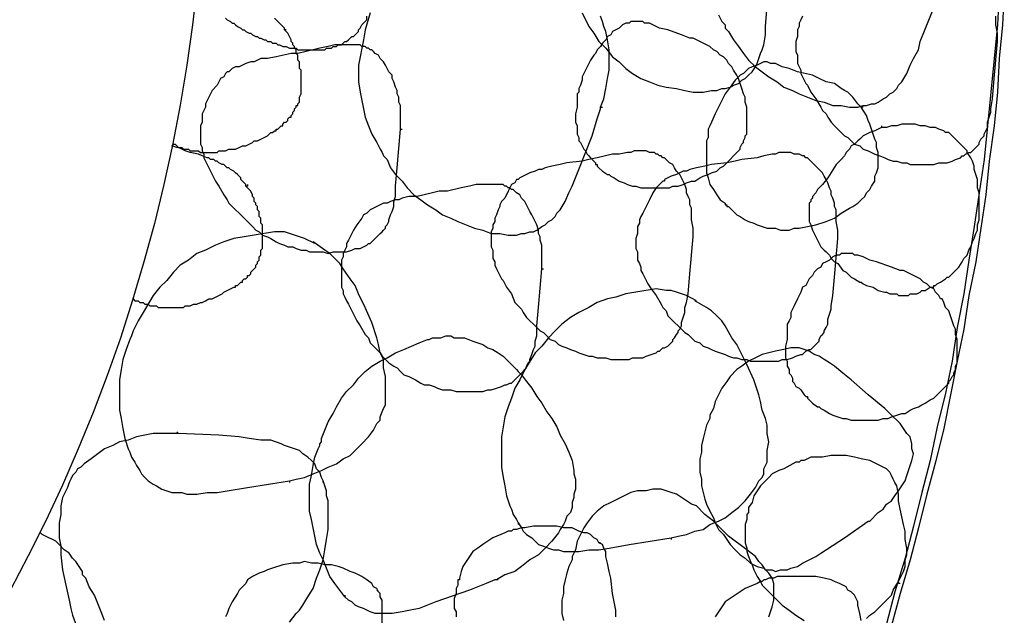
# Model space of a CAD drawing. Header units: millimetres. Extents: x 14 to 424, y 0 to 287.
# Tile 36 of 104: x 149 to 173, y 175 to 190. Entities that reach past the tile are written whole.
import ezdxf

# ---------------------------------------------------------------- set-up
doc = ezdxf.new("R2010")
doc.units = ezdxf.units.MM
doc.layers.add('PDF _0', color=7, linetype='Continuous')

msp = doc.modelspace()

# ---------------------------------------------------------------- linework, layer by layer
at = {"layer": 'PDF _0', "lineweight": 25}
for points in [[(173.109, 190.806), (173.067, 189.975), (172.984, 189.144), (172.901, 188.314), (172.818, 187.483), (172.735, 186.652), (172.61, 185.821), (172.486, 184.99), (172.361, 184.159), (172.236, 183.328), (172.07, 182.498), (171.946, 181.667), (171.779, 180.877), (171.572, 180.046), (171.406, 179.216), (171.198, 178.426), (170.99, 177.595), (170.782, 176.806), (170.533, 175.975), (170.325, 175.186)], [(173.233, 190.806), (173.192, 189.975), (173.109, 189.144), (173.067, 188.314), (172.984, 187.483), (172.86, 186.61), (172.777, 185.779), (172.652, 184.949), (172.527, 184.118), (172.361, 183.287), (172.236, 182.456), (172.07, 181.667), (171.904, 180.836), (171.738, 180.005), (171.53, 179.174), (171.323, 178.385), (171.115, 177.554), (170.907, 176.765), (170.658, 175.934), (170.45, 175.144)], [(162.806, 190.266), (162.972, 189.934), (163.097, 189.768), (163.222, 189.56), (163.388, 189.394), (163.554, 189.186), (163.72, 189.061), (163.886, 188.895), (164.053, 188.77), (164.26, 188.646), (164.468, 188.563), (164.676, 188.48), (164.883, 188.438), (165.133, 188.397), (165.34, 188.355), (165.548, 188.314), (165.797, 188.314), (166.005, 188.355), (166.13, 188.355), (166.254, 188.397), (166.337, 188.397), (166.462, 188.438), (166.545, 188.48), (166.67, 188.521), (166.753, 188.604), (166.836, 188.646), (166.919, 188.729), (167.002, 188.812), (167.085, 188.937), (167.127, 189.02), (167.168, 189.144), (167.21, 189.269), (167.251, 189.352), (167.293, 189.477), (167.334, 189.726), (167.334, 189.934), (167.376, 190.432)], [(153.999, 190.141), (154.041, 190.1), (154.124, 190.058), (154.165, 190.017), (154.207, 190.017), (154.248, 189.975), (154.29, 189.934), (154.373, 189.892), (154.415, 189.851), (154.456, 189.851), (154.498, 189.809), (154.581, 189.768), (154.622, 189.768), (154.664, 189.726), (154.747, 189.684), (154.788, 189.684), (154.83, 189.643), (154.872, 189.643), (154.955, 189.601), (154.996, 189.601), (155.038, 189.56), (155.121, 189.56), (155.162, 189.518), (155.245, 189.518), (155.287, 189.477), (155.329, 189.477), (155.412, 189.435), (155.453, 189.435), (155.495, 189.435), (155.578, 189.394), (155.619, 189.394), (155.702, 189.394), (155.744, 189.394), (155.786, 189.352), (155.869, 189.352), (155.91, 189.352), (155.993, 189.352), (156.035, 189.352), (156.076, 189.352), (156.159, 189.352), (156.201, 189.352), (156.284, 189.352), (156.326, 189.352), (156.367, 189.352), (156.45, 189.352), (156.492, 189.394), (156.575, 189.394), (156.616, 189.394), (156.658, 189.435), (156.741, 189.435), (156.783, 189.477), (156.824, 189.477), (156.866, 189.477), (156.907, 189.518), (156.949, 189.56), (156.99, 189.56), (157.032, 189.601), (157.073, 189.643), (157.115, 189.684), (157.156, 189.684), (157.198, 189.726), (157.239, 189.768), (157.281, 189.809), (157.281, 189.851), (157.323, 189.892), (157.364, 189.975), (157.406, 190.017), (157.447, 190.058), (157.489, 190.1), (157.489, 190.183)], [(157.572, 190.266), (157.447, 189.851), (157.406, 189.601), (157.364, 189.394), (157.323, 189.186), (157.281, 188.978), (157.281, 188.77), (157.281, 188.563), (157.323, 188.314), (157.364, 188.106), (157.406, 187.898), (157.447, 187.69), (157.53, 187.483), (157.613, 187.275), (157.738, 187.067), (157.821, 186.901), (157.863, 186.818), (157.904, 186.735), (157.987, 186.652), (158.07, 186.444), (158.195, 186.278), (158.361, 186.112), (158.486, 185.946), (158.652, 185.779), (158.818, 185.655), (158.984, 185.53), (159.192, 185.406), (159.358, 185.281), (159.566, 185.198), (159.732, 185.115), (159.94, 185.032), (160.147, 184.949), (160.355, 184.907), (160.563, 184.824), (160.771, 184.824), (160.978, 184.782), (161.186, 184.782), (161.311, 184.824), (161.394, 184.824), (161.518, 184.865), (161.601, 184.865), (161.685, 184.907), (161.809, 184.99), (161.892, 185.032), (161.975, 185.115), (162.058, 185.156), (162.142, 185.239), (162.183, 185.322), (162.266, 185.406), (162.391, 185.613), (162.474, 185.821), (162.557, 185.987), (162.64, 186.195), (162.723, 186.403), (163.055, 187.233), (163.18, 187.649), (163.263, 187.898), (163.263, 187.94), (163.305, 187.94)], [(163.263, 187.94), (163.346, 188.147), (163.388, 188.397), (163.429, 188.646), (163.471, 188.854), (163.471, 189.103), (163.471, 189.352), (163.429, 189.601), (163.388, 189.809), (163.346, 189.934), (163.305, 190.058), (163.263, 190.183)], [(166.171, 190.224), (166.254, 190.058), (166.337, 189.975), (166.337, 189.892), (166.42, 189.809), (166.545, 189.601), (166.67, 189.435), (166.794, 189.269), (166.919, 189.103), (167.085, 188.937), (167.251, 188.812), (167.417, 188.687), (167.625, 188.563), (167.791, 188.438), (167.999, 188.355), (168.165, 188.272), (168.373, 188.189), (168.581, 188.106), (168.788, 188.064), (168.996, 187.981), (169.204, 187.981), (169.412, 187.94), (169.619, 187.94), (169.744, 187.981), (169.827, 187.981), (169.952, 188.023), (170.035, 188.023), (170.118, 188.064), (170.242, 188.147), (170.325, 188.189), (170.409, 188.272), (170.492, 188.314), (170.575, 188.397), (170.616, 188.48), (170.699, 188.563), (170.824, 188.77), (170.907, 188.978), (170.99, 189.144), (171.115, 189.352), (171.156, 189.56), (171.489, 190.391)], [(168.248, 190.183), (168.207, 190.1), (168.165, 190.017), (168.165, 189.934), (168.124, 189.851), (168.124, 189.768), (168.124, 189.684), (168.082, 189.56), (168.082, 189.477), (168.082, 189.394), (168.082, 189.311), (168.124, 189.227), (168.124, 189.144), (168.124, 189.02), (168.165, 188.937), (168.207, 188.854), (168.207, 188.77), (168.248, 188.687), (168.29, 188.604), (168.331, 188.521), (168.373, 188.48), (168.456, 188.314), (168.581, 188.147), (168.705, 187.94), (168.747, 187.857), (168.83, 187.773), (168.871, 187.69), (168.955, 187.566), (169.038, 187.483), (169.121, 187.4), (169.204, 187.316), (169.287, 187.233), (169.37, 187.192), (169.453, 187.109), (169.536, 187.026), (169.661, 186.984), (169.744, 186.901), (169.869, 186.86), (169.952, 186.818), (170.035, 186.776), (170.159, 186.735), (170.284, 186.693), (170.367, 186.652), (170.492, 186.61), (170.575, 186.61), (170.699, 186.569), (170.824, 186.569), (170.907, 186.527), (171.032, 186.527), (171.156, 186.527), (171.281, 186.527), (171.364, 186.527), (171.489, 186.527), (171.613, 186.569), (171.696, 186.569), (171.821, 186.569), (171.946, 186.61), (172.029, 186.652), (172.153, 186.693), (172.195, 186.735), (172.236, 186.735), (172.278, 186.776), (172.361, 186.818), (172.403, 186.818), (172.444, 186.86), (172.486, 186.901), (172.527, 186.943), (172.569, 186.984), (172.61, 187.026), (172.61, 187.067), (172.652, 187.15), (172.693, 187.192), (172.735, 187.233), (172.735, 187.275), (172.777, 187.358), (172.818, 187.441), (172.818, 187.566), (172.86, 187.69), (172.901, 187.815), (172.901, 187.898), (172.943, 188.147), (172.984, 188.646), (173.067, 189.56), (173.067, 189.768), (173.026, 189.975), (173.026, 190.058), (173.026, 190.183)], [(155.495, 189.851), (155.453, 189.851), (155.453, 189.892), (155.412, 189.934), (155.37, 189.975), (155.329, 190.017), (155.287, 190.058), (155.245, 190.1), (155.204, 190.141)], [(152.711, 187.026), (152.753, 187.026), (152.794, 186.984), (152.836, 186.943), (152.878, 186.943), (152.919, 186.943), (152.961, 186.901), (153.002, 186.901), (153.044, 186.901), (153.085, 186.901), (153.127, 186.86), (153.168, 186.86), (153.21, 186.86), (153.251, 186.86), (153.293, 186.86), (153.334, 186.86), (153.376, 186.818), (153.418, 186.818), (153.459, 186.818), (153.501, 186.818), (153.542, 186.818), (153.584, 186.818), (153.625, 186.818), (153.667, 186.818), (153.708, 186.818), (153.75, 186.818), (153.791, 186.818), (153.833, 186.86), (153.875, 186.86), (153.916, 186.86), (153.958, 186.86), (153.999, 186.86), (154.082, 186.901), (154.165, 186.901), (154.248, 186.901), (154.332, 186.943), (154.415, 186.984), (154.498, 186.984), (154.581, 187.026), (154.664, 187.067), (154.705, 187.109), (154.788, 187.109), (154.872, 187.15), (154.955, 187.192), (155.038, 187.233), (155.079, 187.275), (155.121, 187.316), (155.162, 187.316), (155.204, 187.358), (155.245, 187.358), (155.245, 187.4), (155.287, 187.4), (155.329, 187.441), (155.37, 187.483), (155.412, 187.483), (155.412, 187.524), (155.453, 187.566), (155.495, 187.566), (155.536, 187.607), (155.536, 187.649), (155.578, 187.69), (155.619, 187.69), (155.619, 187.732), (155.661, 187.773), (155.661, 187.815), (155.702, 187.857), (155.702, 187.898), (155.744, 187.94), (155.744, 187.981), (155.786, 187.981), (155.786, 188.023), (155.827, 188.064), (155.827, 188.106), (155.827, 188.147), (155.827, 188.189), (155.869, 188.272), (155.869, 188.314), (155.869, 188.355), (155.869, 188.397), (155.869, 188.438), (155.869, 188.48), (155.869, 188.521), (155.869, 188.563), (155.869, 188.604), (155.869, 188.646), (155.869, 188.687), (155.869, 188.729), (155.869, 188.77), (155.869, 188.812), (155.869, 188.854), (155.827, 188.895), (155.827, 188.937), (155.827, 188.978), (155.827, 189.02), (155.827, 189.061), (155.786, 189.103), (155.786, 189.144), (155.786, 189.227), (155.744, 189.269), (155.744, 189.311), (155.744, 189.352), (155.702, 189.394), (155.702, 189.435), (155.661, 189.477), (155.661, 189.518), (155.619, 189.56), (155.619, 189.601), (155.578, 189.684), (155.536, 189.768), (155.453, 189.851)], [(158.32, 187.4), (158.32, 187.566), (158.32, 187.773), (158.32, 187.898), (158.32, 187.981), (158.278, 188.064), (158.278, 188.189), (158.237, 188.272), (158.237, 188.355), (158.195, 188.438), (158.153, 188.563), (158.112, 188.646), (158.112, 188.729), (158.029, 188.812), (157.987, 188.895), (157.946, 188.978), (157.904, 189.061), (157.821, 189.144), (157.78, 189.227), (157.696, 189.269), (157.655, 189.311), (157.613, 189.352), (157.572, 189.352), (157.53, 189.394), (157.489, 189.394), (157.447, 189.435), (157.406, 189.435), (157.364, 189.435), (157.323, 189.477), (157.281, 189.477), (157.198, 189.477), (157.073, 189.477), (156.99, 189.477), (156.907, 189.477), (156.824, 189.477), (156.699, 189.477), (156.533, 189.435), (156.326, 189.394), (155.993, 189.311), (155.786, 189.269), (155.619, 189.269), (155.245, 189.186), (155.038, 189.144), (154.872, 189.144), (154.788, 189.103), (154.705, 189.061), (154.622, 189.061), (154.498, 189.02), (154.415, 188.978), (154.332, 188.937), (154.248, 188.937), (154.165, 188.895), (154.082, 188.812), (154.041, 188.812), (153.999, 188.77), (153.958, 188.687), (153.875, 188.646), (153.791, 188.48), (153.667, 188.355), (153.625, 188.272), (153.584, 188.189), (153.542, 188.106), (153.501, 188.023), (153.501, 187.94), (153.459, 187.857), (153.418, 187.773), (153.418, 187.649), (153.418, 187.566), (153.376, 187.483), (153.376, 187.4), (153.376, 187.316), (153.376, 187.192), (153.376, 187.109), (153.376, 187.026), (153.418, 186.943), (153.418, 186.86), (153.459, 186.776), (153.459, 186.693), (153.501, 186.61), (153.542, 186.527), (153.584, 186.444), (153.625, 186.361), (153.667, 186.278), (153.75, 186.112), (153.833, 185.987), (153.958, 185.779), (154.041, 185.655), (154.082, 185.572), (154.165, 185.489), (154.248, 185.406), (154.332, 185.322), (154.415, 185.239), (154.498, 185.156), (154.581, 185.073), (154.664, 184.99), (154.747, 184.907), (154.83, 184.865), (154.913, 184.782), (155.038, 184.741), (155.121, 184.699), (155.245, 184.616), (155.329, 184.575), (155.453, 184.533), (155.536, 184.492), (155.661, 184.492), (155.744, 184.45), (155.869, 184.408), (155.993, 184.408), (156.076, 184.367), (156.201, 184.367), (156.326, 184.367), (156.409, 184.367), (156.533, 184.325), (156.658, 184.367), (156.783, 184.367), (156.866, 184.367), (156.99, 184.367), (157.115, 184.408), (157.198, 184.45), (157.323, 184.45), (157.406, 184.492), (157.489, 184.533), (157.53, 184.575), (157.572, 184.575), (157.613, 184.616), (157.655, 184.658), (157.696, 184.699), (157.738, 184.741), (157.78, 184.782), (157.821, 184.824), (157.863, 184.865), (157.904, 184.907), (157.946, 184.949), (157.946, 184.99), (157.987, 185.032), (158.029, 185.115), (158.029, 185.156), (158.07, 185.281), (158.112, 185.364), (158.153, 185.489), (158.153, 185.613), (158.195, 185.738), (158.195, 185.987), (158.237, 186.444), (158.32, 187.4), (158.361, 187.4)], [(169.744, 187.94), (169.702, 187.94), (169.619, 188.023), (169.495, 188.189), (169.453, 188.23), (169.37, 188.314), (169.287, 188.355), (169.204, 188.397), (169.038, 188.521), (168.83, 188.563), (168.664, 188.646), (168.498, 188.729), (168.124, 188.812), (167.916, 188.895), (167.75, 188.937), (167.584, 189.02), (167.459, 189.02), (167.376, 189.061), (167.293, 189.061), (167.21, 189.02), (167.127, 188.978), (167.002, 188.937), (166.919, 188.895), (166.877, 188.854), (166.794, 188.77), (166.711, 188.729), (166.587, 188.604), (166.462, 188.438), (166.337, 188.272), (166.254, 188.106), (166.171, 187.94), (166.088, 187.773), (166.005, 187.566), (165.963, 187.483), (165.922, 187.4), (165.922, 187.275), (165.922, 187.233), (165.922, 187.192), (165.88, 187.109), (165.88, 186.776), (165.88, 186.61), (165.88, 186.486), (165.88, 186.319), (165.922, 186.195), (165.963, 186.029), (166.047, 185.904), (166.13, 185.779), (166.213, 185.655), (166.337, 185.572), (166.337, 185.53), (166.379, 185.53), (166.379, 185.489), (166.42, 185.489), (166.462, 185.447), (166.545, 185.364), (166.628, 185.281), (166.711, 185.239), (166.836, 185.156), (166.919, 185.115), (167.044, 185.073), (167.127, 185.032), (167.251, 184.99), (167.376, 184.949), (167.501, 184.949), (167.584, 184.949), (167.708, 184.907), (167.833, 184.907), (167.916, 184.907), (168.041, 184.949), (168.165, 184.949), (168.373, 184.99), (168.581, 185.032), (168.83, 185.115), (169.038, 185.198), (169.204, 185.322), (169.412, 185.447), (169.495, 185.489), (169.619, 185.572), (169.702, 185.655), (169.785, 185.738), (169.827, 185.821), (169.91, 185.904), (169.952, 185.987), (170.035, 186.112), (170.035, 186.236), (170.076, 186.319), (170.118, 186.444), (170.118, 186.569), (170.118, 186.693), (170.118, 186.818), (170.076, 186.943), (170.076, 187.067), (170.035, 187.15), (169.993, 187.275), (169.952, 187.4), (169.91, 187.524), (169.869, 187.607), (169.827, 187.732), (169.702, 187.94)], [(165.59, 188.314), (165.59, 188.314)], [(169.578, 187.94), (169.619, 187.94)], [(170.201, 187.483), (170.201, 187.441), (170.118, 187.4), (170.035, 187.358), (169.91, 187.316), (169.827, 187.275), (169.744, 187.233), (169.661, 187.15), (169.619, 187.109), (169.536, 187.026), (169.453, 186.984), (169.412, 186.901), (169.328, 186.818), (169.287, 186.735), (169.204, 186.652), (169.079, 186.527), (168.871, 186.195), (168.747, 186.029), (168.622, 185.904), (168.581, 185.821), (168.498, 185.738), (168.498, 185.696), (168.456, 185.655), (168.456, 185.613), (168.415, 185.572), (168.415, 185.53), (168.415, 185.489), (168.415, 185.447), (168.415, 185.406), (168.415, 185.322), (168.415, 185.281), (168.415, 185.198), (168.415, 185.115), (168.456, 185.032), (168.498, 184.907), (168.539, 184.824), (168.581, 184.741), (168.622, 184.658), (168.664, 184.575), (168.705, 184.492), (168.788, 184.408), (168.83, 184.367), (168.913, 184.284), (168.955, 184.201), (169.038, 184.118), (169.121, 184.076), (169.245, 183.91), (169.328, 183.868), (169.412, 183.785), (169.453, 183.744), (169.536, 183.702), (169.661, 183.619), (169.702, 183.619), (169.744, 183.578), (169.827, 183.536), (169.993, 183.495), (170.118, 183.411), (170.284, 183.37), (170.325, 183.37), (170.409, 183.328), (170.492, 183.328), (170.575, 183.328), (170.616, 183.287), (170.699, 183.287), (170.782, 183.287), (170.866, 183.287), (170.907, 183.328), (170.99, 183.328), (171.073, 183.328), (171.156, 183.37), (171.198, 183.411), (171.281, 183.411), (171.406, 183.495), (171.447, 183.495), (171.489, 183.495), (171.489, 183.536), (171.53, 183.536), (171.572, 183.578), (171.655, 183.619), (171.779, 183.702), (171.821, 183.744), (171.863, 183.744), (171.946, 183.827), (172.029, 183.91), (172.112, 183.993), (172.195, 184.118), (172.236, 184.201), (172.32, 184.284), (172.361, 184.408), (172.403, 184.492), (172.444, 184.616), (172.486, 184.699), (172.527, 184.824), (172.569, 184.907), (172.569, 185.032), (172.61, 185.156), (172.61, 185.239), (172.61, 185.364), (172.61, 185.489), (172.61, 185.613), (172.61, 185.696), (172.61, 185.821), (172.569, 185.946), (172.569, 186.07), (172.569, 186.153), (172.527, 186.278), (172.486, 186.403), (172.486, 186.486), (172.444, 186.61), (172.403, 186.693), (172.32, 186.818), (172.32, 186.86), (172.278, 186.901), (172.236, 186.943), (172.195, 186.984), (172.153, 187.026), (172.112, 187.067), (172.07, 187.109), (172.029, 187.15), (171.987, 187.192), (171.946, 187.233), (171.904, 187.275), (171.863, 187.316), (171.779, 187.316), (171.738, 187.358), (171.613, 187.4), (171.53, 187.441), (171.406, 187.441), (171.281, 187.483), (171.156, 187.483), (171.032, 187.524), (170.907, 187.524), (170.782, 187.524), (170.699, 187.524), (170.575, 187.483), (170.45, 187.483), (170.325, 187.441), (170.201, 187.441)], [(154.539, 186.029), (154.539, 185.987), (154.498, 185.987), (154.498, 186.029), (154.456, 186.07), (154.415, 186.112), (154.373, 186.153), (154.373, 186.195), (154.332, 186.236), (154.29, 186.278), (154.248, 186.319), (154.207, 186.361), (154.124, 186.403), (154.082, 186.444), (154.041, 186.444), (153.999, 186.486), (153.958, 186.527), (153.916, 186.527), (153.833, 186.569), (153.791, 186.61), (153.75, 186.61), (153.708, 186.652), (153.625, 186.652), (153.584, 186.693), (153.542, 186.693), (153.418, 186.735), (153.334, 186.776), (153.127, 186.818), (153.002, 186.86), (152.919, 186.901), (152.836, 186.943), (152.794, 186.943), (152.67, 186.984)], [(151.714, 183.204), (151.756, 183.162), (151.797, 183.162), (151.839, 183.162), (151.88, 183.121), (151.922, 183.121), (151.964, 183.121), (152.005, 183.079), (152.047, 183.079), (152.088, 183.079), (152.13, 183.038), (152.171, 183.038), (152.213, 183.038), (152.254, 183.038), (152.296, 183.038), (152.337, 182.996), (152.379, 182.996), (152.421, 182.996), (152.462, 182.996), (152.504, 182.996), (152.545, 182.996), (152.587, 182.996), (152.628, 182.996), (152.67, 182.996), (152.711, 182.996), (152.753, 182.996), (152.794, 182.996), (152.836, 182.996), (152.878, 182.996), (152.919, 182.996), (152.961, 182.996), (153.002, 183.038), (153.044, 183.038), (153.127, 183.038), (153.21, 183.079), (153.293, 183.079), (153.376, 183.121), (153.418, 183.121), (153.501, 183.162), (153.584, 183.204), (153.667, 183.204), (153.75, 183.245), (153.833, 183.287), (153.916, 183.328), (153.958, 183.37), (154.041, 183.411), (154.124, 183.453), (154.207, 183.495), (154.248, 183.495), (154.248, 183.536), (154.29, 183.536), (154.332, 183.578), (154.373, 183.619), (154.415, 183.619), (154.415, 183.661), (154.456, 183.702), (154.498, 183.702), (154.539, 183.744), (154.539, 183.785), (154.581, 183.785), (154.622, 183.827), (154.622, 183.868), (154.664, 183.91), (154.705, 183.952), (154.747, 183.993), (154.747, 184.035), (154.788, 184.076), (154.788, 184.118), (154.83, 184.159), (154.83, 184.201), (154.83, 184.242), (154.872, 184.284), (154.872, 184.325), (154.872, 184.367), (154.872, 184.408), (154.913, 184.45), (154.913, 184.492), (154.913, 184.533), (154.913, 184.575), (154.913, 184.616), (154.913, 184.658), (154.913, 184.699), (154.913, 184.741), (154.913, 184.824), (154.913, 184.865), (154.913, 184.907), (154.913, 184.949), (154.913, 184.99), (154.913, 185.032), (154.872, 185.073), (154.872, 185.115), (154.872, 185.156), (154.872, 185.198), (154.83, 185.239), (154.83, 185.281), (154.83, 185.322), (154.83, 185.364), (154.788, 185.406), (154.788, 185.447), (154.788, 185.489), (154.747, 185.53), (154.747, 185.572), (154.705, 185.613), (154.705, 185.655), (154.705, 185.696), (154.664, 185.738), (154.664, 185.779), (154.622, 185.862), (154.539, 185.946), (154.498, 185.987)], [(161.809, 183.952), (161.809, 184.159), (161.809, 184.325), (161.809, 184.45), (161.809, 184.533), (161.768, 184.658), (161.768, 184.741), (161.726, 184.824), (161.726, 184.907), (161.685, 185.032), (161.643, 185.115), (161.601, 185.198), (161.56, 185.281), (161.518, 185.364), (161.477, 185.447), (161.435, 185.53), (161.394, 185.613), (161.311, 185.696), (161.269, 185.779), (161.186, 185.821), (161.145, 185.862), (161.103, 185.904), (161.061, 185.904), (161.02, 185.946), (160.978, 185.946), (160.937, 185.987), (160.895, 185.987), (160.854, 186.029), (160.812, 186.029), (160.771, 186.029), (160.646, 186.029), (160.563, 186.029), (160.48, 186.029), (160.397, 186.029), (160.272, 186.029), (160.189, 186.029), (160.023, 185.987), (159.815, 185.946), (159.483, 185.862), (159.275, 185.862), (159.109, 185.821), (158.735, 185.738), (158.527, 185.738), (158.361, 185.696), (158.278, 185.655), (158.195, 185.655), (158.07, 185.613), (157.987, 185.572), (157.904, 185.572), (157.821, 185.53), (157.738, 185.489), (157.655, 185.447), (157.572, 185.406), (157.53, 185.364), (157.489, 185.322), (157.406, 185.281), (157.364, 185.198), (157.239, 185.032), (157.156, 184.907), (157.115, 184.824), (157.073, 184.741), (157.032, 184.658), (156.99, 184.575), (156.99, 184.492), (156.949, 184.408), (156.907, 184.325), (156.907, 184.242), (156.866, 184.159), (156.866, 184.035), (156.866, 183.952), (156.866, 183.868), (156.866, 183.785), (156.866, 183.702), (156.866, 183.578), (156.866, 183.495), (156.907, 183.411), (156.907, 183.328), (156.949, 183.245), (156.99, 183.162), (157.032, 183.079), (157.073, 182.996), (157.115, 182.913), (157.156, 182.83), (157.239, 182.664), (157.323, 182.539), (157.447, 182.331), (157.53, 182.248), (157.572, 182.124), (157.655, 182.041), (157.738, 181.957), (157.821, 181.874), (157.863, 181.791), (157.946, 181.708), (158.029, 181.625), (158.153, 181.542), (158.237, 181.5), (158.32, 181.417), (158.403, 181.334), (158.527, 181.293), (158.61, 181.251), (158.693, 181.21), (158.818, 181.127), (158.901, 181.085), (159.026, 181.085), (159.15, 181.044), (159.234, 181.002), (159.358, 180.96), (159.483, 180.96), (159.566, 180.96), (159.691, 180.919), (159.815, 180.919), (159.898, 180.919), (160.023, 180.919), (160.147, 180.919), (160.231, 180.919), (160.355, 180.919), (160.48, 180.96), (160.563, 180.96), (160.688, 181.002), (160.812, 181.044), (160.895, 181.085), (160.937, 181.085), (161.02, 181.127), (161.061, 181.127), (161.103, 181.168), (161.145, 181.21), (161.186, 181.251), (161.228, 181.293), (161.269, 181.334), (161.311, 181.376), (161.352, 181.417), (161.394, 181.459), (161.435, 181.5), (161.435, 181.542), (161.477, 181.625), (161.518, 181.667), (161.518, 181.708), (161.56, 181.833), (161.601, 181.957), (161.643, 182.041), (161.643, 182.165), (161.685, 182.29), (161.685, 182.539), (161.726, 182.996), (161.809, 183.952), (161.851, 183.952)], [(156.201, 184.575), (155.952, 184.699), (155.827, 184.741), (155.702, 184.782), (155.578, 184.824), (155.453, 184.865), (155.204, 184.865), (154.705, 184.782), (154.456, 184.741), (154.207, 184.699), (153.958, 184.616), (153.75, 184.533), (153.501, 184.408), (153.293, 184.325), (153.085, 184.159), (152.878, 184.035), (152.711, 183.868), (152.545, 183.661), (152.379, 183.495), (152.213, 183.287), (151.964, 182.871), (151.839, 182.664), (151.714, 182.414), (151.673, 182.29), (151.631, 182.207), (151.548, 181.957), (151.465, 181.708), (151.424, 181.459), (151.382, 181.21), (151.382, 180.96), (151.382, 180.711), (151.382, 180.462), (151.424, 180.254), (151.465, 180.005), (151.507, 179.756), (151.59, 179.506), (151.631, 179.423), (151.673, 179.299), (151.756, 179.174), (151.797, 179.091), (151.88, 178.966), (151.922, 178.883), (152.005, 178.8), (152.088, 178.717), (152.213, 178.634), (152.296, 178.592), (152.421, 178.509), (152.545, 178.468), (152.67, 178.426), (152.794, 178.426), (152.919, 178.426), (153.044, 178.385), (153.293, 178.385), (153.542, 178.426), (153.791, 178.426), (154.041, 178.468), (154.539, 178.551), (155.578, 178.717), (155.578, 178.676)], [(155.578, 178.717), (155.744, 178.759), (155.952, 178.8), (156.159, 178.883), (156.367, 178.966), (156.533, 179.049), (156.741, 179.133), (156.907, 179.257), (157.073, 179.34), (157.239, 179.506), (157.364, 179.631), (157.53, 179.797), (157.655, 179.963), (157.696, 180.046), (157.738, 180.13), (157.821, 180.213), (157.821, 180.296), (157.863, 180.42), (157.904, 180.503), (157.946, 180.587), (157.946, 180.711), (157.946, 180.919), (157.946, 181.085), (157.946, 181.293), (157.904, 181.5), (157.904, 181.708), (157.821, 181.874), (157.78, 182.082), (157.738, 182.248), (157.613, 182.622), (157.447, 182.996), (157.281, 183.328), (157.198, 183.536), (157.073, 183.702), (156.907, 183.952), (156.824, 184.076), (156.699, 184.201), (156.575, 184.325), (156.45, 184.408), (156.159, 184.616)], [(165.631, 183.162), (165.382, 183.287), (165.257, 183.328), (165.133, 183.37), (165.008, 183.411), (164.883, 183.411), (164.634, 183.453), (164.136, 183.37), (163.886, 183.328), (163.637, 183.245), (163.429, 183.204), (163.18, 183.121), (162.972, 182.996), (162.723, 182.871), (162.515, 182.747), (162.308, 182.581), (162.142, 182.414), (161.975, 182.248), (161.809, 182.041), (161.643, 181.874), (161.394, 181.459), (161.269, 181.21), (161.145, 181.002), (161.103, 180.877), (161.061, 180.753), (160.978, 180.545), (160.895, 180.296), (160.854, 180.046), (160.812, 179.797), (160.812, 179.548), (160.812, 179.299), (160.812, 179.049), (160.854, 178.8), (160.895, 178.592), (160.937, 178.343), (161.02, 178.094), (161.061, 178.011), (161.103, 177.886), (161.186, 177.762), (161.228, 177.679), (161.311, 177.554), (161.352, 177.471), (161.435, 177.388), (161.56, 177.305), (161.643, 177.222), (161.726, 177.138), (161.851, 177.097), (161.975, 177.055), (162.1, 177.014), (162.225, 177.014), (162.349, 176.972), (162.474, 176.972), (162.723, 176.972), (162.972, 177.014), (163.222, 177.014), (163.471, 177.055), (163.969, 177.138), (165.008, 177.305), (165.008, 177.263)], [(165.008, 177.305), (165.174, 177.346), (165.382, 177.388), (165.59, 177.471), (165.797, 177.512), (165.963, 177.637), (166.171, 177.72), (166.337, 177.803), (166.504, 177.928), (166.67, 178.052), (166.836, 178.219), (166.961, 178.385), (167.085, 178.551), (167.127, 178.634), (167.168, 178.717), (167.251, 178.8), (167.293, 178.883), (167.293, 179.008), (167.334, 179.091), (167.376, 179.174), (167.376, 179.299), (167.376, 179.465), (167.417, 179.673), (167.376, 179.88), (167.376, 180.088), (167.334, 180.254), (167.251, 180.462), (167.21, 180.67), (167.168, 180.836), (167.044, 181.21), (166.877, 181.584), (166.711, 181.916), (166.628, 182.082), (166.504, 182.248), (166.337, 182.539), (166.254, 182.664), (166.13, 182.788), (166.005, 182.913), (165.88, 182.996), (165.59, 183.162)], [(160.729, 176.266), (160.688, 176.266), (160.646, 176.266), (160.438, 176.183), (160.023, 176.017), (159.192, 175.726), (158.984, 175.643), (158.777, 175.56), (158.569, 175.518), (158.361, 175.477), (158.112, 175.435), (158.029, 175.435), (157.904, 175.435), (157.78, 175.435), (157.696, 175.435), (157.572, 175.477), (157.489, 175.518), (157.406, 175.56), (157.281, 175.601), (157.198, 175.643), (157.115, 175.726), (157.032, 175.768), (156.949, 175.851), (156.824, 176.017), (156.699, 176.183), (156.575, 176.349), (156.492, 176.557), (156.409, 176.765), (156.326, 176.931), (156.242, 177.138), (156.201, 177.346), (156.159, 177.554), (156.118, 177.762), (156.076, 177.969), (156.076, 178.219), (156.076, 178.426), (156.076, 178.634), (156.118, 178.842), (156.159, 179.091), (156.201, 179.299), (156.284, 179.506), (156.326, 179.59), (156.326, 179.631), (156.367, 179.673), (156.367, 179.756), (156.45, 179.963), (156.533, 180.171), (156.658, 180.379), (156.741, 180.545), (156.866, 180.753), (156.99, 180.919), (157.156, 181.085), (157.281, 181.251), (157.447, 181.417), (157.613, 181.542), (157.821, 181.667), (157.987, 181.75), (158.195, 181.874), (158.403, 181.957), (158.777, 182.124), (158.984, 182.207), (159.026, 182.207), (159.109, 182.248), (159.234, 182.248), (159.317, 182.248), (159.441, 182.29), (159.566, 182.29), (159.649, 182.248), (159.774, 182.248), (159.898, 182.248), (160.106, 182.165), (160.355, 182.082), (160.48, 181.999), (160.604, 181.957), (160.729, 181.874), (160.854, 181.791), (160.978, 181.667), (161.061, 181.584), (161.186, 181.459), (161.228, 181.417), (161.311, 181.334), (161.435, 181.168), (161.56, 181.002), (161.685, 180.794), (161.809, 180.628), (161.934, 180.42), (162.058, 180.254), (162.183, 180.046), (162.266, 179.839), (162.391, 179.631), (162.474, 179.423), (162.557, 179.216), (162.599, 178.966), (162.599, 178.883), (162.64, 178.759), (162.64, 178.634), (162.64, 178.509), (162.599, 178.385), (162.599, 178.302), (162.557, 178.177), (162.557, 178.052), (162.515, 177.928), (162.432, 177.845), (162.391, 177.72), (162.349, 177.637), (162.266, 177.512), (162.225, 177.429), (162.058, 177.222), (161.892, 177.055), (161.726, 176.889), (161.518, 176.765), (161.311, 176.598), (161.145, 176.474), (160.895, 176.391), (160.688, 176.266)], [(161.103, 180.462), (161.103, 180.462)], [(152.836, 179.88), (152.628, 179.88), (152.421, 179.88), (152.213, 179.88), (152.005, 179.839), (151.797, 179.797), (151.59, 179.714), (151.382, 179.673), (151.216, 179.59), (151.008, 179.506), (150.842, 179.382), (150.676, 179.257), (150.51, 179.133), (150.426, 179.049), (150.343, 179.008), (150.302, 178.925), (150.219, 178.842), (150.177, 178.759), (150.136, 178.676), (150.094, 178.551), (150.053, 178.468), (149.97, 178.302), (149.928, 178.094), (149.928, 177.886), (149.886, 177.679), (149.886, 177.512), (149.886, 177.305), (149.928, 177.097), (149.928, 176.889), (149.97, 176.515), (150.053, 176.141), (150.136, 175.768), (150.177, 175.56), (150.219, 175.394), (150.343, 175.061)], [(155.578, 175.228), (155.744, 175.435), (155.827, 175.518), (155.91, 175.643), (156.035, 175.851), (156.159, 176.058), (156.242, 176.308), (156.326, 176.515), (156.409, 176.765), (156.45, 177.014), (156.492, 177.263), (156.533, 177.512), (156.533, 177.72), (156.533, 177.969), (156.533, 178.219), (156.492, 178.343), (156.492, 178.468), (156.45, 178.592), (156.409, 178.717), (156.367, 178.8), (156.326, 178.925), (156.242, 179.008), (156.201, 179.133), (156.118, 179.216), (156.035, 179.299), (155.91, 179.382), (155.827, 179.465), (155.702, 179.506), (155.578, 179.548), (155.453, 179.59), (155.37, 179.631), (155.121, 179.714), (154.872, 179.714), (154.581, 179.756), (154.332, 179.797), (153.833, 179.839), (152.836, 179.88), (152.794, 179.922)], [(170.658, 176.183), (170.616, 176.183), (170.616, 176.225), (170.658, 176.308), (170.741, 176.474), (170.782, 176.598), (170.782, 176.682), (170.782, 176.765), (170.824, 176.889), (170.824, 177.055), (170.782, 177.263), (170.782, 177.471), (170.741, 177.637), (170.658, 178.011), (170.616, 178.219), (170.616, 178.385), (170.575, 178.592), (170.533, 178.676), (170.492, 178.759), (170.45, 178.842), (170.409, 178.925), (170.325, 179.008), (170.242, 179.049), (170.159, 179.091), (170.076, 179.133), (169.993, 179.174), (169.91, 179.216), (169.702, 179.257), (169.536, 179.299), (169.328, 179.34), (169.162, 179.34), (168.955, 179.34), (168.747, 179.299), (168.539, 179.299), (168.456, 179.299), (168.373, 179.257), (168.29, 179.216), (168.207, 179.216), (168.165, 179.174), (168.082, 179.174), (167.791, 179.008), (167.667, 178.966), (167.501, 178.883), (167.417, 178.8), (167.293, 178.676), (167.21, 178.592), (167.127, 178.468), (167.044, 178.343), (167.002, 178.177), (166.919, 178.052), (166.919, 178.011), (166.919, 177.969), (166.919, 177.928), (166.877, 177.886), (166.877, 177.762), (166.836, 177.637), (166.836, 177.554), (166.836, 177.429), (166.836, 177.305), (166.836, 177.18), (166.877, 177.055), (166.877, 176.972), (166.919, 176.848), (166.961, 176.723), (167.002, 176.64), (167.044, 176.515), (167.085, 176.432), (167.127, 176.349), (167.21, 176.225), (167.251, 176.141), (167.417, 175.975), (167.584, 175.809), (167.75, 175.643), (167.916, 175.518), (168.082, 175.394), (168.29, 175.269)], [(151.797, 179.091), (151.797, 179.091)], [(156.409, 178.676), (156.409, 178.717)], [(167.417, 175.352), (167.459, 175.477), (167.501, 175.601), (167.542, 175.768), (167.542, 175.892), (167.542, 176.017), (167.542, 176.1), (167.542, 176.183), (167.501, 176.308), (167.417, 176.432), (167.334, 176.515), (167.251, 176.64), (167.168, 176.723), (167.085, 176.848), (166.877, 177.014), (166.42, 177.346), (166.047, 177.72), (165.839, 177.886), (165.631, 178.094), (165.507, 178.136), (165.382, 178.219), (165.257, 178.302), (165.133, 178.385), (165.008, 178.426), (164.883, 178.468), (164.759, 178.509), (164.676, 178.509), (164.634, 178.509), (164.551, 178.509), (164.385, 178.468), (164.177, 178.468), (164.011, 178.426), (163.845, 178.343), (163.679, 178.26), (163.512, 178.177), (163.346, 178.094), (163.18, 177.969), (163.055, 177.845), (162.931, 177.679), (162.848, 177.554), (162.765, 177.388), (162.682, 177.222), (162.64, 177.014), (162.557, 176.848), (162.557, 176.806), (162.557, 176.765), (162.474, 176.598), (162.432, 176.432), (162.391, 176.266), (162.349, 176.1), (162.349, 175.934), (162.308, 175.768), (162.308, 175.601), (162.308, 175.435), (162.349, 175.269)], [(163.637, 175.352), (163.637, 175.518), (163.596, 175.726), (163.554, 175.934), (163.512, 176.308), (163.471, 176.474), (163.429, 176.682), (163.388, 176.848), (163.388, 176.972), (163.346, 177.055), (163.305, 177.138), (163.222, 177.18), (163.18, 177.263), (163.097, 177.305), (163.014, 177.388), (162.931, 177.429), (162.848, 177.429), (162.723, 177.471), (162.557, 177.554), (162.349, 177.554), (162.183, 177.595), (161.975, 177.595), (161.768, 177.595), (161.601, 177.595), (161.394, 177.554), (161.311, 177.554), (161.186, 177.512), (161.103, 177.512), (161.061, 177.471), (161.02, 177.471), (160.978, 177.471), (160.895, 177.429), (160.604, 177.305), (160.48, 177.222), (160.355, 177.138), (160.231, 177.055), (160.106, 176.972), (160.023, 176.848), (159.94, 176.723), (159.857, 176.598), (159.815, 176.474), (159.774, 176.308), (159.774, 176.266), (159.732, 176.266), (159.732, 176.225), (159.732, 176.141), (159.691, 176.058), (159.691, 175.934), (159.649, 175.809), (159.649, 175.685), (159.649, 175.56), (159.691, 175.477), (159.691, 175.352)], [(161.228, 177.679), (161.228, 177.637)], [(151.008, 175.269), (150.925, 175.477), (150.842, 175.685), (150.759, 175.892), (150.634, 176.1), (150.551, 176.308), (150.468, 176.391), (150.468, 176.432), (150.468, 176.474), (150.385, 176.598), (150.302, 176.723), (150.219, 176.806), (150.136, 176.931), (150.011, 177.014), (149.886, 177.138), (149.803, 177.222), (149.554, 177.346), (149.471, 177.388), (149.429, 177.429)], [(163.263, 177.18), (163.222, 177.18)], [(157.863, 175.144), (157.863, 175.435), (157.863, 175.601), (157.863, 175.685), (157.863, 175.768), (157.821, 175.851), (157.821, 175.934), (157.78, 175.975), (157.738, 176.058), (157.655, 176.1), (157.613, 176.183), (157.489, 176.266), (157.364, 176.349), (157.198, 176.432), (157.073, 176.474), (156.907, 176.557), (156.783, 176.598), (156.616, 176.64), (156.45, 176.64), (156.284, 176.682), (156.118, 176.682), (155.952, 176.723), (155.827, 176.682), (155.661, 176.682), (155.412, 176.64), (155.162, 176.557), (155.038, 176.515), (154.955, 176.474), (154.83, 176.432), (154.747, 176.391), (154.664, 176.349), (154.539, 176.266), (154.498, 176.183), (154.415, 176.1), (154.332, 176.017), (154.29, 175.934), (154.165, 175.726), (154.082, 175.56), (154.041, 175.435), (153.999, 175.352)], [(169.702, 175.269), (169.661, 175.435), (169.619, 175.643), (169.619, 175.726), (169.578, 175.809), (169.536, 175.892), (169.453, 175.975), (169.37, 176.017), (169.328, 176.1), (169.245, 176.141), (169.162, 176.183), (169.038, 176.225), (168.955, 176.266), (168.788, 176.308), (168.581, 176.349), (168.415, 176.349), (168.207, 176.349), (167.999, 176.349), (167.833, 176.349), (167.625, 176.349), (167.542, 176.308), (167.417, 176.308), (167.334, 176.266), (167.293, 176.266), (167.251, 176.225), (167.21, 176.225), (167.127, 176.183), (166.836, 176.058), (166.711, 175.975), (166.587, 175.892), (166.462, 175.809), (166.337, 175.726), (166.254, 175.601), (166.171, 175.477), (166.088, 175.352)], [(169.827, 175.311), (169.91, 175.394), (170.035, 175.477), (170.118, 175.56), (170.201, 175.643), (170.284, 175.726), (170.367, 175.809), (170.45, 175.892), (170.492, 176.017), (170.616, 176.225)], [(156.949, 175.892), (156.949, 175.851)], [(157.78, 175.975), (157.738, 176.017)]]:
    msp.add_lwpolyline(points, dxfattribs=at)
for points in [[(166.504, 188.937), (166.42, 189.02), (166.379, 189.103), (166.296, 189.186), (166.213, 189.227), (166.13, 189.311), (166.047, 189.352), (165.963, 189.435), (165.88, 189.477), (165.797, 189.518), (165.714, 189.56), (165.631, 189.601), (165.548, 189.643), (165.465, 189.643), (165.257, 189.726), (164.925, 189.851), (164.717, 189.892), (164.551, 189.975), (164.468, 190.017), (164.343, 190.017), (164.302, 190.058), (164.26, 190.058), (164.219, 190.058), (164.177, 190.058), (164.136, 190.058), (164.094, 190.058), (164.011, 190.058), (163.969, 190.017), (163.928, 190.017), (163.886, 190.017), (163.803, 189.975), (163.72, 189.892), (163.637, 189.851), (163.554, 189.809), (163.512, 189.726), (163.429, 189.684), (163.388, 189.601), (163.305, 189.518), (163.263, 189.435), (163.18, 189.352), (163.139, 189.269), (163.097, 189.227), (163.014, 189.103), (162.972, 189.02), (162.931, 188.937), (162.848, 188.77), (162.806, 188.687), (162.806, 188.604), (162.765, 188.48), (162.723, 188.397), (162.723, 188.314), (162.682, 188.272), (162.682, 188.23), (162.682, 188.189), (162.682, 188.106), (162.682, 187.94), (162.64, 187.773), (162.64, 187.607), (162.64, 187.566), (162.682, 187.483), (162.682, 187.4), (162.682, 187.316), (162.682, 187.275), (162.723, 187.192), (162.723, 187.109), (162.765, 187.067), (162.806, 186.984), (162.848, 186.901), (162.889, 186.86), (162.931, 186.776), (162.972, 186.735), (163.014, 186.693), (163.139, 186.569), (163.139, 186.527), (163.18, 186.527), (163.18, 186.486), (163.222, 186.444), (163.305, 186.361), (163.429, 186.278), (163.471, 186.278), (163.512, 186.236), (163.596, 186.195), (163.72, 186.112), (163.845, 186.07), (163.928, 186.029), (164.053, 185.987), (164.136, 185.987), (164.26, 185.946), (164.385, 185.946), (164.509, 185.946), (164.593, 185.946), (164.717, 185.946), (164.842, 185.946), (164.966, 185.946), (165.05, 185.987), (165.174, 185.987), (165.299, 186.029), (165.382, 186.07), (165.507, 186.112), (165.59, 186.112), (165.714, 186.195), (165.797, 186.236), (165.922, 186.278), (166.005, 186.319), (166.13, 186.361), (166.213, 186.444), (166.296, 186.486), (166.379, 186.569), (166.462, 186.652), (166.545, 186.735), (166.587, 186.776), (166.628, 186.818), (166.67, 186.86), (166.711, 186.901), (166.711, 186.943), (166.753, 187.026), (166.794, 187.067), (166.794, 187.109), (166.836, 187.192), (166.836, 187.233), (166.877, 187.275), (166.877, 187.358), (166.877, 187.4), (166.877, 187.483), (166.877, 187.566), (166.877, 187.69), (166.877, 187.815), (166.877, 187.94), (166.836, 188.064), (166.836, 188.189), (166.794, 188.272), (166.753, 188.397), (166.711, 188.521), (166.67, 188.646), (166.628, 188.729), (166.545, 188.854)], [(161.061, 183.328), (161.145, 183.121), (161.228, 183.038), (161.311, 182.954), (161.352, 182.871), (161.435, 182.747), (161.518, 182.664), (161.601, 182.581), (161.685, 182.498), (161.768, 182.414), (161.851, 182.373), (161.934, 182.29), (162.017, 182.207), (162.142, 182.165), (162.225, 182.082), (162.308, 182.041), (162.432, 181.999), (162.515, 181.957), (162.64, 181.916), (162.723, 181.874), (162.848, 181.833), (162.972, 181.791), (163.055, 181.791), (163.18, 181.75), (163.305, 181.75), (163.388, 181.75), (163.512, 181.708), (163.637, 181.708), (163.72, 181.708), (163.845, 181.708), (163.969, 181.708), (164.053, 181.75), (164.177, 181.75), (164.302, 181.75), (164.385, 181.791), (164.509, 181.833), (164.634, 181.874), (164.676, 181.916), (164.717, 181.916), (164.759, 181.957), (164.8, 181.999), (164.842, 181.999), (164.925, 182.041), (164.966, 182.082), (165.008, 182.124), (165.05, 182.165), (165.05, 182.207), (165.091, 182.248), (165.133, 182.331), (165.174, 182.373), (165.174, 182.414), (165.216, 182.456), (165.257, 182.539), (165.257, 182.622), (165.299, 182.747), (165.34, 182.871), (165.34, 182.996), (165.382, 183.121), (165.423, 183.328), (165.465, 183.827), (165.548, 184.741), (165.548, 184.949), (165.507, 185.156), (165.507, 185.239), (165.507, 185.364), (165.507, 185.447), (165.465, 185.53), (165.465, 185.655), (165.423, 185.738), (165.382, 185.821), (165.382, 185.904), (165.34, 186.029), (165.299, 186.112), (165.257, 186.195), (165.216, 186.278), (165.133, 186.361), (165.091, 186.444), (165.05, 186.527), (164.966, 186.569), (164.883, 186.652), (164.842, 186.693), (164.8, 186.693), (164.759, 186.735), (164.717, 186.735), (164.676, 186.776), (164.634, 186.776), (164.593, 186.818), (164.551, 186.818), (164.468, 186.818), (164.385, 186.86), (164.302, 186.86), (164.177, 186.86), (164.094, 186.86), (164.011, 186.818), (163.928, 186.818), (163.72, 186.776), (163.554, 186.776), (163.18, 186.693), (162.972, 186.652), (162.806, 186.61), (162.432, 186.569), (162.266, 186.527), (162.058, 186.486), (161.892, 186.444), (161.809, 186.403), (161.726, 186.403), (161.643, 186.361), (161.518, 186.319), (161.435, 186.278), (161.352, 186.236), (161.269, 186.195), (161.228, 186.153), (161.186, 186.153), (161.145, 186.07), (161.061, 186.029), (160.978, 185.862), (160.895, 185.696), (160.812, 185.613), (160.771, 185.53), (160.771, 185.489), (160.729, 185.406), (160.688, 185.281), (160.646, 185.198), (160.646, 185.115), (160.604, 185.032), (160.604, 184.949), (160.563, 184.865), (160.563, 184.782), (160.563, 184.658), (160.563, 184.575), (160.563, 184.492), (160.604, 184.408), (160.604, 184.325), (160.604, 184.201), (160.646, 184.118), (160.646, 184.035), (160.688, 183.952), (160.729, 183.868), (160.771, 183.785), (160.812, 183.702), (160.854, 183.661), (160.937, 183.495)], [(164.634, 183.287), (164.759, 183.079), (164.8, 182.996), (164.883, 182.913), (164.925, 182.788), (165.008, 182.705), (165.091, 182.622), (165.174, 182.539), (165.257, 182.456), (165.34, 182.373), (165.423, 182.331), (165.507, 182.248), (165.59, 182.165), (165.714, 182.124), (165.797, 182.041), (165.922, 181.999), (166.005, 181.957), (166.088, 181.916), (166.213, 181.874), (166.337, 181.833), (166.42, 181.791), (166.545, 181.75), (166.628, 181.75), (166.753, 181.708), (166.877, 181.708), (166.961, 181.667), (167.085, 181.667), (167.21, 181.667), (167.334, 181.667), (167.417, 181.667), (167.542, 181.667), (167.667, 181.667), (167.75, 181.708), (167.874, 181.708), (167.999, 181.75), (168.082, 181.791), (168.207, 181.833), (168.248, 181.833), (168.29, 181.874), (168.331, 181.916), (168.415, 181.957), (168.456, 181.957), (168.498, 181.999), (168.539, 182.041), (168.581, 182.082), (168.622, 182.124), (168.664, 182.165), (168.664, 182.207), (168.705, 182.29), (168.747, 182.331), (168.788, 182.373), (168.788, 182.414), (168.83, 182.498), (168.871, 182.581), (168.871, 182.705), (168.913, 182.83), (168.955, 182.954), (168.955, 183.038), (168.996, 183.287), (169.038, 183.744), (169.121, 184.699), (169.121, 184.907), (169.079, 185.115), (169.079, 185.198), (169.079, 185.281), (169.079, 185.406), (169.038, 185.489), (169.038, 185.572), (168.996, 185.696), (168.955, 185.779), (168.955, 185.862), (168.913, 185.946), (168.871, 186.07), (168.83, 186.153), (168.788, 186.236), (168.747, 186.319), (168.664, 186.403), (168.622, 186.444), (168.539, 186.527), (168.456, 186.61), (168.415, 186.652), (168.373, 186.693), (168.331, 186.693), (168.29, 186.735), (168.248, 186.735), (168.165, 186.776), (168.124, 186.776), (168.041, 186.776), (167.958, 186.818), (167.874, 186.818), (167.75, 186.818), (167.667, 186.818), (167.584, 186.776), (167.501, 186.776), (167.293, 186.735), (167.127, 186.693), (166.753, 186.652), (166.587, 186.61), (166.379, 186.569), (166.005, 186.527), (165.839, 186.486), (165.631, 186.444), (165.465, 186.403), (165.382, 186.361), (165.299, 186.361), (165.216, 186.319), (165.133, 186.278), (165.008, 186.236), (164.925, 186.195), (164.842, 186.153), (164.842, 186.112), (164.8, 186.112), (164.717, 186.029), (164.634, 185.946), (164.551, 185.821), (164.468, 185.655), (164.426, 185.572), (164.385, 185.489), (164.343, 185.406), (164.302, 185.322), (164.26, 185.239), (164.219, 185.156), (164.219, 185.073), (164.177, 184.99), (164.177, 184.907), (164.177, 184.824), (164.136, 184.699), (164.136, 184.616), (164.136, 184.533), (164.136, 184.45), (164.177, 184.367), (164.177, 184.242), (164.177, 184.159), (164.219, 184.076), (164.26, 183.993), (164.26, 183.91), (164.302, 183.827), (164.343, 183.744), (164.385, 183.661), (164.426, 183.578), (164.509, 183.453)], [(171.696, 183.204), (171.655, 183.204), (171.613, 183.287), (171.53, 183.37), (171.489, 183.453), (171.406, 183.495), (171.323, 183.578), (171.239, 183.619), (171.156, 183.702), (171.073, 183.744), (170.99, 183.785), (170.907, 183.827), (170.824, 183.868), (170.741, 183.91), (170.658, 183.91), (170.45, 183.993), (170.076, 184.118), (169.91, 184.159), (169.744, 184.242), (169.619, 184.284), (169.536, 184.284), (169.495, 184.325), (169.453, 184.325), (169.412, 184.325), (169.37, 184.325), (169.328, 184.325), (169.245, 184.325), (169.204, 184.325), (169.162, 184.284), (169.121, 184.284), (169.079, 184.284), (168.996, 184.242), (168.913, 184.159), (168.83, 184.118), (168.747, 184.076), (168.705, 183.993), (168.622, 183.952), (168.539, 183.868), (168.498, 183.785), (168.415, 183.702), (168.373, 183.619), (168.331, 183.536), (168.248, 183.495), (168.207, 183.37), (168.165, 183.287), (168.124, 183.204), (168.041, 183.038), (167.999, 182.954), (167.958, 182.871), (167.958, 182.747), (167.916, 182.664), (167.874, 182.581), (167.874, 182.539), (167.874, 182.498), (167.874, 182.456), (167.874, 182.373), (167.874, 182.207), (167.833, 182.041), (167.833, 181.874), (167.833, 181.833), (167.833, 181.75), (167.874, 181.667), (167.874, 181.584), (167.874, 181.542), (167.916, 181.459), (167.916, 181.376), (167.958, 181.334), (167.999, 181.251), (167.999, 181.168), (168.041, 181.127), (168.082, 181.044), (168.165, 181.002), (168.207, 180.96), (168.29, 180.836), (168.331, 180.794), (168.373, 180.794), (168.373, 180.753), (168.415, 180.711), (168.498, 180.628), (168.622, 180.545), (168.664, 180.545), (168.705, 180.503), (168.788, 180.462), (168.913, 180.379), (168.996, 180.337), (169.121, 180.296), (169.245, 180.254), (169.328, 180.254), (169.453, 180.213), (169.578, 180.213), (169.661, 180.213), (169.785, 180.213), (169.91, 180.213), (170.035, 180.213), (170.118, 180.213), (170.242, 180.254), (170.367, 180.254), (170.45, 180.296), (170.575, 180.337), (170.699, 180.379), (170.782, 180.379), (170.907, 180.462), (170.99, 180.503), (171.115, 180.545), (171.198, 180.587), (171.281, 180.628), (171.406, 180.711), (171.489, 180.753), (171.572, 180.836), (171.655, 180.919), (171.738, 181.002), (171.779, 181.044), (171.821, 181.085), (171.863, 181.127), (171.863, 181.168), (171.904, 181.21), (171.946, 181.293), (171.987, 181.334), (171.987, 181.376), (172.029, 181.459), (172.029, 181.5), (172.029, 181.542), (172.07, 181.625), (172.07, 181.667), (172.07, 181.75), (172.07, 181.833), (172.07, 181.957), (172.07, 182.082), (172.07, 182.207), (172.029, 182.331), (172.029, 182.456), (171.987, 182.539), (171.946, 182.664), (171.904, 182.788), (171.863, 182.913), (171.779, 182.996), (171.738, 183.121)], [(169.91, 177.72), (170.118, 177.928), (170.242, 178.011), (170.325, 178.136), (170.45, 178.219), (170.533, 178.343), (170.616, 178.468), (170.699, 178.592), (170.782, 178.717), (170.824, 178.842), (170.866, 178.966), (170.907, 179.091), (170.949, 179.216), (170.99, 179.382), (170.949, 179.506), (170.949, 179.59), (170.949, 179.631), (170.907, 179.797), (170.824, 179.88), (170.741, 180.005), (170.658, 180.13), (170.575, 180.213), (170.492, 180.296), (170.284, 180.503), (169.869, 180.836), (169.453, 181.21), (169.245, 181.376), (169.038, 181.542), (168.913, 181.625), (168.788, 181.708), (168.664, 181.791), (168.539, 181.833), (168.415, 181.916), (168.29, 181.957), (168.165, 181.999), (168.082, 181.999), (168.041, 181.999), (167.958, 181.999), (167.791, 181.957), (167.584, 181.916), (167.417, 181.874), (167.251, 181.833), (167.085, 181.75), (166.919, 181.667), (166.753, 181.542), (166.628, 181.459), (166.462, 181.293), (166.379, 181.168), (166.254, 181.002), (166.171, 180.836), (166.088, 180.67), (166.047, 180.503), (165.963, 180.337), (165.963, 180.296), (165.963, 180.254), (165.88, 180.088), (165.839, 179.922), (165.797, 179.756), (165.756, 179.59), (165.756, 179.423), (165.714, 179.257), (165.714, 179.091), (165.714, 178.925), (165.756, 178.759), (165.756, 178.592), (165.797, 178.426), (165.839, 178.26), (165.88, 178.136), (165.963, 177.969), (166.047, 177.803), (166.088, 177.679), (166.171, 177.512), (166.296, 177.388), (166.379, 177.263), (166.462, 177.138), (166.587, 177.014), (166.711, 176.889), (166.836, 176.806), (166.961, 176.682), (167.127, 176.598), (167.293, 176.557), (167.334, 176.515), (167.417, 176.515), (167.501, 176.515), (167.584, 176.474), (167.708, 176.515), (167.791, 176.515), (167.874, 176.515), (167.958, 176.557), (168.124, 176.598), (168.248, 176.682), (168.415, 176.765), (168.581, 176.848), (168.705, 176.931), (169.287, 177.305), (169.869, 177.72)]]:
    msp.add_lwpolyline(points, close=True, dxfattribs=at)
msp.add_circle((113.516, 195.064), 39.985, dxfattribs=at)

doc.saveas('drawing.dxf')
